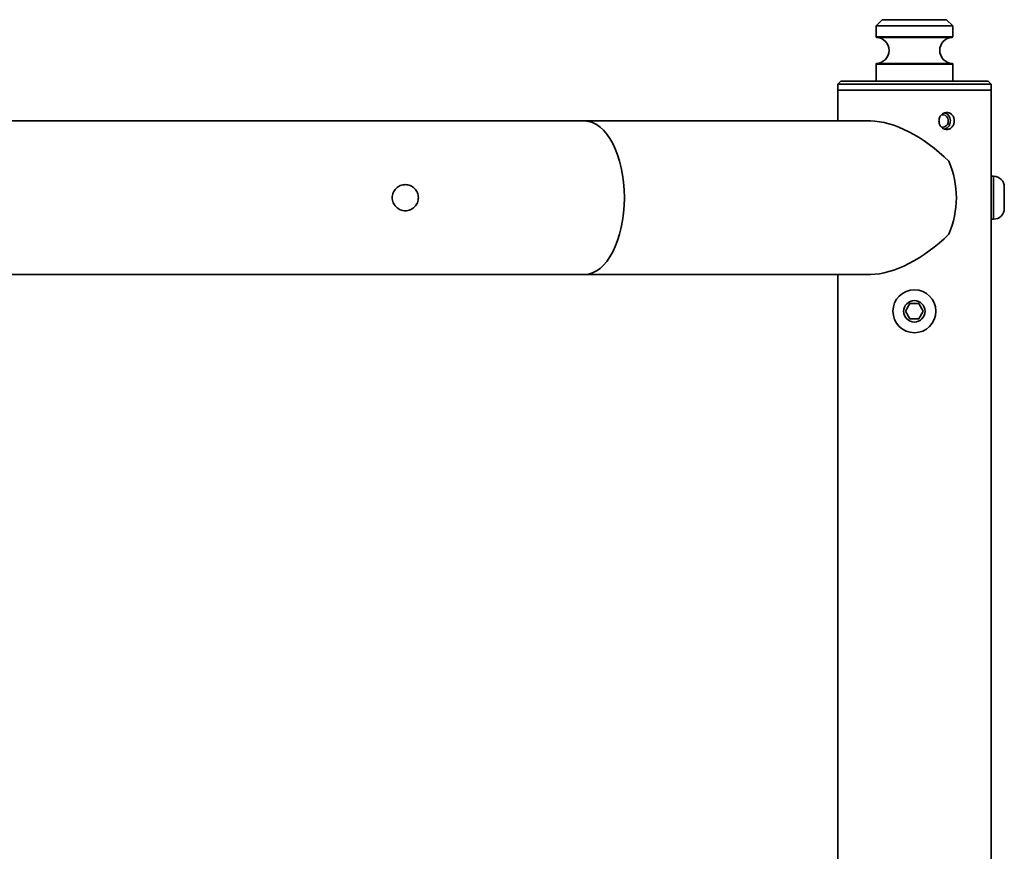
# Model space of a CAD drawing. Header units: millimetres. Extents: x 0 to 864, y 0 to 559.
# Tile 56 of 83: x 461 to 541, y 236 to 304. Entities that reach past the tile are written whole.
import ezdxf

# ---------------------------------------------------------------- set-up
doc = ezdxf.new("R2010")
doc.units = ezdxf.units.MM

msp = doc.modelspace()

# ---------------------------------------------------------------- linework, layer by layer
at = {"color": 7, "linetype": 'Continuous', "lineweight": 35}
for p, q in [((531.3859, 304.0266), (530.8859, 303.5266)), ((536.6359, 304.0266), (531.3859, 304.0266)), ((537.1359, 303.5266), (536.6359, 304.0266)), ((530.8859, 303.5266), (530.8859, 302.638)), ((537.1359, 303.5266), (530.8859, 303.5266)), ((537.1359, 302.638), (537.1359, 303.5266)), ((530.8859, 302.638), (531.1787, 302.638)), ((537.0882, 302.588), (530.9337, 302.588)), ((531.1787, 302.638), (537.1359, 302.638)), ((530.8859, 300.4152), (530.8859, 299.0266)), ((537.1359, 300.4152), (530.8859, 300.4152)), ((530.9337, 300.4652), (531.222, 300.4652)), ((531.222, 300.4652), (537.0882, 300.4652)), ((537.1359, 299.0266), (537.1359, 300.4152)), ((528.0109, 299.0266), (527.7609, 298.7766)), ((527.7609, 298.7766), (527.7609, 298.2766)), ((527.7609, 298.7766), (536.6523, 298.7766)), ((528.0109, 299.0266), (536.5466, 299.0266)), ((536.5466, 299.0266), (540.0109, 299.0266)), ((536.6523, 298.7766), (540.2609, 298.7766)), ((540.2609, 298.7766), (540.0109, 299.0266)), ((540.2609, 298.2766), (540.2609, 298.7766)), ((527.7609, 298.2766), (527.7609, 296.1801)), ((527.7609, 298.2766), (540.2609, 298.2766)), ((540.2609, 298.2766), (527.7609, 298.2766)), ((540.2609, 192.0266), (540.2609, 298.2766)), ((527.7609, 296.1801), (527.7609, 295.7766)), ((507.1359, 295.7766), (456.5412, 295.7766)), ((530.4261, 295.7766), (507.1359, 295.7766)), ((536.3089, 295.2598), (536.2324, 295.2691)), ((540.4609, 291.2766), (540.2609, 291.2766)), ((540.4609, 287.7766), (540.4609, 291.2766)), ((541.3359, 288.6516), (541.3359, 290.4016)), ((540.2609, 287.7766), (540.4609, 287.7766)), ((456.5412, 283.2766), (507.1359, 283.2766)), ((507.1359, 283.2766), (530.4261, 283.2766)), ((527.7609, 283.2766), (527.7609, 207.0266)), ((533.2892, 280.2766), (533.6501, 280.9016)), ((533.6501, 280.9016), (534.3718, 280.9016)), ((534.3718, 280.9016), (534.7326, 280.2766)), ((533.6501, 279.6516), (533.2892, 280.2766)), ((534.7326, 280.2766), (534.3718, 279.6516)), ((534.3718, 279.6516), (533.6501, 279.6516))]:
    msp.add_line(p, q, dxfattribs=at)
at = {"color": 7, "linetype": 'Continuous', "lineweight": 35, "flags": 128}
msp.add_lwpolyline([(536.2361, 296.2822), (536.36, 296.2902), (536.5096, 296.2425), (536.6347, 296.1422), (536.7222, 296.0012), (536.7639, 295.8353), (536.7557, 295.6622), (536.698, 295.5016), (536.5967, 295.3724), (536.4624, 295.2888), (536.3089, 295.2598), (536.3089, 295.2598)], dxfattribs=at)
at = {"color": 7, "linetype": 'Continuous', "lineweight": 35}
for radius in [1.75, 0.875]:
    msp.add_circle((534.0109, 280.2766), radius, dxfattribs=at)
for centre, radius, start, end in [((530.9359, 302.638), 0.05, 180, 267.424041), ((530.8859, 301.5266), 1.0625, 272.575959, 87.424041), ((537.1359, 301.5266), 1.0625, 92.575959, 267.424041), ((537.0859, 302.638), 0.05, 272.575959, 0), ((530.9359, 300.4152), 0.05, 92.575959, 180), ((537.0859, 300.4152), 0.05, 0, 87.424041), ((529.9742, 289.5266), 7.4558, 336.537077, 23.462923), ((540.4609, 290.4016), 0.875, 0, 90), ((540.4609, 288.6516), 0.875, 270, 0)]:
    msp.add_arc(centre, radius, start, end, dxfattribs=at)
for centre, major_axis, start_param, end_param in [((507.1359, 289.5266), (0, 6.25), 4.712389, 6.2831853), ((534.0109, 289.5266), (-5.5438, 5.5438), 4.7273576, 5.8032198), ((507.1359, 289.5266), (0, 6.25), 3.1415927, 4.712389), ((534.0109, 289.5266), (5.5438, 5.5438), 3.6215582, 4.6974204)]:
    msp.add_ellipse(centre, major_axis=major_axis, ratio=0.5205671, start_param=start_param, end_param=end_param, dxfattribs=at)
for points, knots in [([(527.7624, 295.7766), (527.7624, 295.802), (527.7627, 295.9042), (527.7612, 296.0517), (527.7612, 296.1462), (527.7613, 296.1801)], [0, 0, 0, 0, 0.1749061, 0.7045564, 1, 1, 1, 1]), ([(536.0132, 295.7766), (536.0132, 295.6857), (536.0306, 295.5954), (536.0796, 295.4713), (536.0999, 295.4314), (536.1474, 295.3563), (536.1743, 295.3217), (536.2338, 295.2584), (536.2669, 295.2294), (536.3366, 295.1796), (536.3733, 295.1585), (536.4503, 295.1241), (536.4904, 295.1109), (536.5709, 295.0935), (536.6117, 295.0891), (536.694, 295.0891), (536.7343, 295.0936), (536.8132, 295.1112), (536.8522, 295.1245), (536.9261, 295.1591), (536.9609, 295.1802), (537.0267, 295.2302), (537.0576, 295.2592), (537.1129, 295.3226), (537.1376, 295.3573), (537.1812, 295.4324), (537.1996, 295.4724), (537.2291, 295.5552), (537.2405, 295.5986), (537.2556, 295.6873), (537.2593, 295.732), (537.2593, 295.8217), (537.2554, 295.8673), (537.2403, 295.9555), (537.2291, 295.9983), (537.1993, 296.0816), (537.1806, 296.1218), (537.1374, 296.1962), (537.1127, 296.2309), (537.0567, 296.295), (537.0262, 296.3234), (536.9607, 296.3732), (536.9251, 296.3947), (536.8511, 296.4291), (536.8128, 296.4421), (536.7337, 296.4597), (536.6926, 296.4641), (536.6113, 296.4641), (536.5706, 296.4597), (536.4894, 296.442), (536.4495, 296.4288), (536.373, 296.3945), (536.3359, 296.3732), (536.2659, 296.3229), (536.2335, 296.2945), (536.174, 296.2311), (536.1466, 296.1958), (536.0995, 296.121), (536.0794, 296.0816), (536.0467, 295.9983), (536.0341, 295.9547), (536.0174, 295.8667), (536.0132, 295.8221), (536.0132, 295.7766)], [0, 0, 0, 0, 0.0625, 0.0625, 0.09375, 0.09375, 0.125, 0.125, 0.15625, 0.15625, 0.1875, 0.1875, 0.21875, 0.21875, 0.25, 0.25, 0.28125, 0.28125, 0.3125, 0.3125, 0.34375, 0.34375, 0.375, 0.375, 0.40625, 0.40625, 0.4375, 0.4375, 0.46875, 0.46875, 0.5, 0.5, 0.53125, 0.53125, 0.5625, 0.5625, 0.59375, 0.59375, 0.625, 0.625, 0.65625, 0.65625, 0.6875, 0.6875, 0.71875, 0.71875, 0.75, 0.75, 0.78125, 0.78125, 0.8125, 0.8125, 0.84375, 0.84375, 0.875, 0.875, 0.90625, 0.90625, 0.9375, 0.9375, 0.96875, 0.96875, 1, 1, 1, 1]), ([(536.4869, 295.1198), (536.5259, 295.1299), (536.6321, 295.1573), (536.7735, 295.2822), (536.8918, 295.4706), (536.9475, 295.6974), (536.9365, 295.9311), (536.8606, 296.1487), (536.725, 296.3191), (536.592, 296.4188), (536.505, 296.4324), (536.487, 296.4352)], [0, 0, 0, 0, 0.073819, 0.2009517, 0.3289504, 0.4569937, 0.5841722, 0.710931, 0.838364, 0.9665167, 1, 1, 1, 1]), ([(491.4734, 289.5266), (491.4734, 289.4564), (491.4804, 289.387), (491.5074, 289.2511), (491.5278, 289.1837), (491.5813, 289.0549), (491.614, 288.9939), (491.6909, 288.8787), (491.7357, 288.8241), (491.8337, 288.7262), (491.8871, 288.6823), (492.0029, 288.6048), (492.0648, 288.5717), (492.1927, 288.5187), (492.2596, 288.4983), (492.397, 288.4709), (492.4661, 288.4641), (492.6049, 288.4641), (492.6754, 288.471), (492.8118, 288.4982), (492.8781, 288.5183), (493.0066, 288.5715), (493.0688, 288.6048), (493.1838, 288.6817), (493.2373, 288.7255), (493.3363, 288.8243), (493.3804, 288.8781), (493.4573, 288.993), (493.4906, 289.055), (493.544, 289.1838), (493.5641, 289.2501), (493.5914, 289.3864), (493.5984, 289.4569), (493.5984, 289.5958), (493.5917, 289.6648), (493.5645, 289.8021), (493.544, 289.8692), (493.4911, 289.997), (493.4582, 290.0587), (493.3806, 290.1748), (493.3367, 290.2283), (493.239, 290.3262), (493.1845, 290.371), (493.0692, 290.4482), (493.0082, 290.4809), (492.8797, 290.5344), (492.8121, 290.5549), (492.6762, 290.5821), (492.6071, 290.589), (492.4664, 290.5892), (492.3969, 290.5823), (492.2597, 290.5549), (492.1925, 290.5344), (492.0647, 290.4814), (492.0033, 290.4486), (491.8869, 290.3708), (491.8335, 290.3268), (491.7358, 290.229), (491.691, 290.1746), (491.6138, 290.059), (491.5812, 289.998), (491.5279, 289.8696), (491.5074, 289.8019), (491.4803, 289.6659), (491.4734, 289.5968), (491.4734, 289.5266)], [0, 0, 0, 0, 0.03125, 0.03125, 0.0625, 0.0625, 0.09375, 0.09375, 0.125, 0.125, 0.15625, 0.15625, 0.1875, 0.1875, 0.21875, 0.21875, 0.25, 0.25, 0.28125, 0.28125, 0.3125, 0.3125, 0.34375, 0.34375, 0.375, 0.375, 0.40625, 0.40625, 0.4375, 0.4375, 0.46875, 0.46875, 0.5, 0.5, 0.53125, 0.53125, 0.5625, 0.5625, 0.59375, 0.59375, 0.625, 0.625, 0.65625, 0.65625, 0.6875, 0.6875, 0.71875, 0.71875, 0.75, 0.75, 0.78125, 0.78125, 0.8125, 0.8125, 0.84375, 0.84375, 0.875, 0.875, 0.90625, 0.90625, 0.9375, 0.9375, 0.96875, 0.96875, 1, 1, 1, 1])]:
    msp.add_open_spline(points, degree=3, knots=knots, dxfattribs=at)

doc.saveas('drawing.dxf')
